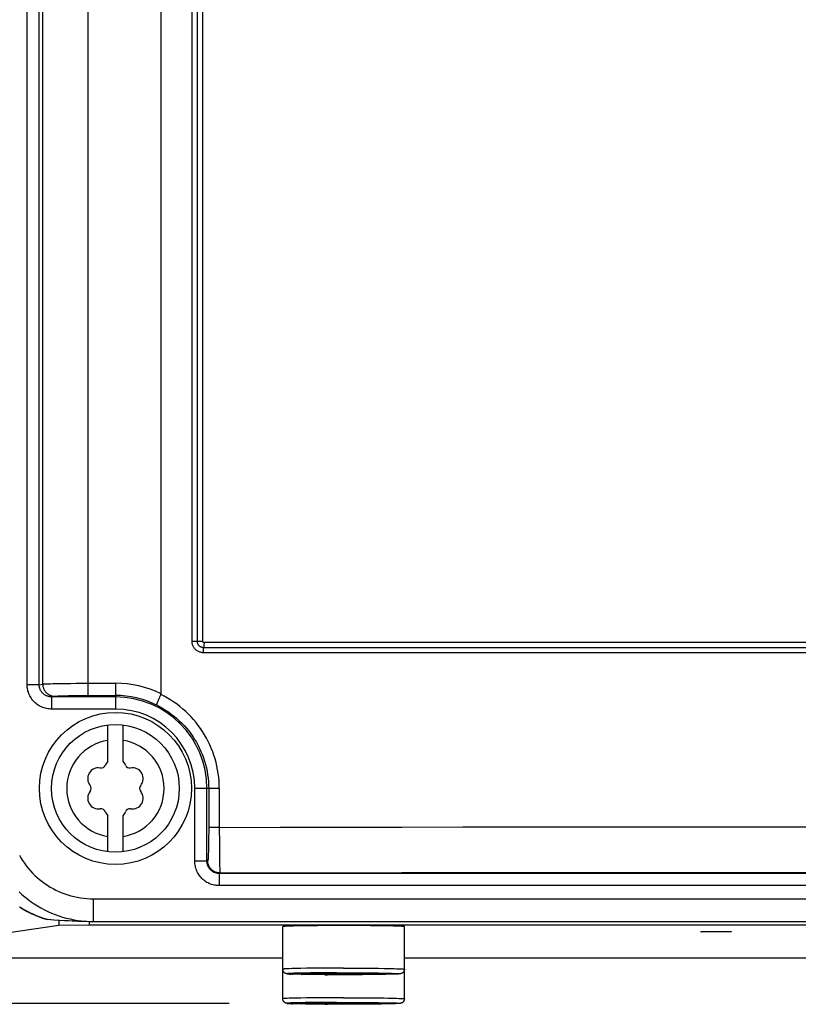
# Model space of a CAD drawing. Extents: x 0 to 594, y 0 to 420.
# Tile 8 of 105: x 73 to 83, y 147 to 160. Entities that reach past the tile are written whole.
import ezdxf

# ---------------------------------------------------------------- set-up
doc = ezdxf.new("R2010")
doc.units = 0
doc.header["$LTSCALE"] = 32.67
doc.layers.get('0').update_dxf_attribs({"linetype": 'CONTINUOUS'})
doc.layers.add('DATUM_AXIS', color=7, linetype='CONTINUOUS')
doc.styles.get("Standard").update_dxf_attribs({"font": 'txt', "width": 0.8})
doc.dimstyles.get("Standard").update_dxf_attribs({"dimtxt": 2.5, "dimasz": 2.5, "dimexe": 1.25, "dimexo": 0.625, "dimtad": 1, "dimcen": 2.5, "dimazin": 3, "dimtfac": 1, "dimtmove": 0, "dimatfit": 3})

# ---------------------------------------------------------------- blocks, each defined once
blk = doc.blocks.new('_FILLED')
at = {"color": 0, "linetype": 'BYBLOCK'}
blk.add_solid([(0, 0), (-1, 0.1429), (-1, -0.1429)], dxfattribs=at)
blk = doc.blocks.new('*D4')
at = {"color": 2, "linetype": 'CONTINUOUS'}
for p, q in [((68.477, 284.204), (57.721, 284.204)), ((58.721, 284.204), (58.721, 215.672)), ((58.721, 147.139), (58.721, 215.672)), ((75.926, 147.139), (57.721, 147.139))]:
    blk.add_line(p, q, dxfattribs=at)
at = {"color": 2, "linetype": 'CONTINUOUS', "xscale": 3.5, "yscale": 3.5, "zscale": 3.5}
for p, rotation in [((58.721, 284.204), 90.0000000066), ((58.721, 147.139), 270.0000000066)]:
    blk.add_blockref('_FILLED', p, dxfattribs=dict(at, rotation=rotation))
at = {"color": 5, "linetype": 'CONTINUOUS', "width": 0.8}
blk.add_text('685', height=3.5, rotation=90, dxfattribs=at).set_placement((57.846, 211.472))

msp = doc.modelspace()

# ---------------------------------------------------------------- linework, layer by layer
at = {"color": 9, "linetype": 'CONTINUOUS'}
for p, q in [((74.07, 151.19), (74.07, 282.22)), ((73.474, 151.34), (73.474, 281.621)), ((75.437, 151.902), (75.437, 243.359)), ((75.508, 151.902), (75.508, 243.346)), ((75.578, 151.902), (75.578, 243.333)), ((73.269, 151.33), (73.269, 173.637)), ((73.428, 151.33), (73.428, 173.658)), ((75.578, 151.902), (75.437, 151.902)), ((89.665, 151.885), (75.595, 151.885)), ((89.674, 151.753), (75.586, 151.753)), ((89.67, 151.819), (75.59, 151.819)), ((73.428, 151.33), (73.269, 151.33)), ((73.428, 151.33), (73.474, 151.34)), ((73.524, 151.344), (73.548, 151.344)), ((73.548, 151.344), (73.576, 151.345)), ((73.576, 151.345), (73.608, 151.346)), ((73.608, 151.346), (73.643, 151.347)), ((73.643, 151.347), (73.703, 151.348)), ((73.703, 151.348), (73.768, 151.349)), ((73.768, 151.349), (73.839, 151.349)), ((73.839, 151.349), (73.914, 151.35)), ((73.914, 151.35), (73.991, 151.35)), ((73.991, 151.35), (74.07, 151.35)), ((74.07, 151.35), (74.43, 151.35)), ((74.43, 151.35), (74.43, 151.011)), ((73.904, 151.189), (73.965, 151.19)), ((74.048, 151.19), (74.43, 151.19)), ((73.591, 151.171), (73.633, 151.18)), ((74.43, 151.171), (73.591, 151.171)), ((73.591, 151.171), (73.591, 151.011)), ((73.696, 151.185), (73.72, 151.186)), ((73.72, 151.186), (73.748, 151.187)), ((73.748, 151.187), (73.778, 151.187)), ((73.778, 151.187), (73.811, 151.188)), ((73.811, 151.188), (73.847, 151.189)), ((73.847, 151.189), (73.904, 151.189)), ((74.43, 151.011), (73.591, 151.011)), ((75.796, 149.967), (75.474, 149.967)), ((75.474, 149.008), (75.474, 149.967)), ((75.634, 149.008), (75.634, 149.967)), ((75.656, 149.967), (75.656, 149.455)), ((75.796, 149.967), (75.796, 149.455)), ((75.656, 149.392), (75.655, 149.33)), ((75.796, 149.455), (75.656, 149.455)), ((75.656, 149.455), (75.656, 149.392)), ((75.796, 149.455), (75.796, 149.376)), ((75.655, 149.27), (75.654, 149.232)), ((75.655, 149.33), (75.655, 149.27)), ((75.796, 149.376), (75.797, 149.323)), ((75.797, 149.323), (75.797, 149.174)), ((75.652, 149.133), (75.651, 149.105)), ((75.653, 149.163), (75.652, 149.133)), ((75.654, 149.197), (75.653, 149.163)), ((75.654, 149.232), (75.654, 149.197)), ((75.797, 149.174), (75.798, 149.065)), ((75.634, 149.008), (75.474, 149.008)), ((75.644, 149.015), (75.634, 149.008)), ((75.798, 149.065), (75.799, 148.99)), ((75.799, 148.99), (75.8, 148.944)), ((75.8, 148.944), (75.801, 148.918)), ((75.801, 148.918), (75.802, 148.896)), ((75.804, 148.855), (75.794, 148.848)), ((124.266, 148.848), (75.794, 148.848)), ((75.794, 148.848), (75.794, 148.688)), ((124.266, 148.688), (75.794, 148.688)), ((74.139, 148.515), (125.921, 148.515)), ((74.139, 148.515), (74.139, 148.215)), ((73.348, 148.311), (73.303, 148.331)), ((73.394, 148.291), (73.348, 148.311)), ((73.44, 148.273), (73.394, 148.291)), ((74.126, 148.213), (74.139, 148.215)), ((74.139, 148.215), (125.921, 148.215))]:
    msp.add_line(p, q, dxfattribs=at)
at = {"color": 7, "linetype": 'CONTINUOUS'}
for p, q in [((75.03, 151.213), (75.03, 281.621)), ((75.028, 151.204), (75.019, 151.186)), ((75.011, 151.169), (75.004, 151.152)), ((75.019, 151.186), (75.011, 151.169)), ((73.536, 148.241), (73.537, 148.241)), ((73.759, 148.226), (73.695, 148.23)), ((73.814, 148.223), (73.759, 148.226)), ((73.863, 148.221), (73.814, 148.223)), ((73.904, 148.219), (73.863, 148.221)), ((73.941, 148.217), (73.904, 148.219)), ((73.973, 148.216), (73.941, 148.217)), ((74, 148.215), (73.973, 148.216)), ((74.025, 148.214), (74, 148.215)), ((74.055, 148.214), (74.025, 148.214)), ((74.079, 148.213), (74.055, 148.214)), ((74.098, 148.213), (74.079, 148.213)), ((74.113, 148.213), (74.098, 148.213)), ((74.126, 148.213), (74.113, 148.213)), ((125.938, 148.213), (74.126, 148.213))]:
    msp.add_line(p, q, dxfattribs=at)
at = {"color": 9, "linetype": 'CONTINUOUS'}
for points in [[(75.586, 151.753), (75.577, 151.753), (75.567, 151.754), (75.558, 151.756), (75.549, 151.758), (75.54, 151.76), (75.531, 151.764), (75.523, 151.767), (75.514, 151.772), (75.506, 151.776), (75.499, 151.782), (75.491, 151.787), (75.484, 151.794), (75.478, 151.8), (75.471, 151.807), (75.466, 151.815), (75.46, 151.822), (75.456, 151.83), (75.452, 151.839), (75.448, 151.847), (75.445, 151.856), (75.442, 151.865), (75.44, 151.874), (75.439, 151.883), (75.438, 151.893), (75.437, 151.902)], [(75.59, 151.819), (75.585, 151.819), (75.579, 151.82), (75.573, 151.821), (75.567, 151.823), (75.561, 151.824), (75.556, 151.827), (75.551, 151.829), (75.546, 151.832), (75.541, 151.836), (75.536, 151.84), (75.532, 151.844), (75.528, 151.848), (75.524, 151.852), (75.521, 151.857), (75.518, 151.862), (75.515, 151.868), (75.513, 151.873), (75.511, 151.879), (75.509, 151.884), (75.508, 151.89), (75.508, 151.896), (75.508, 151.902)], [(75.595, 151.885), (75.593, 151.885), (75.591, 151.886), (75.589, 151.886), (75.588, 151.887), (75.586, 151.888), (75.585, 151.889), (75.583, 151.89), (75.582, 151.891), (75.581, 151.892), (75.58, 151.894), (75.579, 151.895), (75.578, 151.897), (75.578, 151.899), (75.578, 151.9), (75.578, 151.902)], [(75.595, 151.885), (75.595, 151.879), (75.595, 151.873), (75.595, 151.867), (75.594, 151.862), (75.594, 151.856), (75.594, 151.851), (75.593, 151.845), (75.593, 151.84), (75.593, 151.835), (75.592, 151.831), (75.592, 151.827), (75.591, 151.823), (75.59, 151.816)], [(75.586, 151.753), (75.586, 151.759), (75.586, 151.765), (75.586, 151.771), (75.586, 151.777), (75.587, 151.782), (75.587, 151.788), (75.587, 151.793), (75.588, 151.798), (75.588, 151.803), (75.589, 151.807), (75.589, 151.812), (75.59, 151.816)], [(73.591, 151.011), (73.574, 151.012), (73.557, 151.013), (73.54, 151.015), (73.524, 151.018), (73.507, 151.022), (73.491, 151.027), (73.475, 151.033), (73.459, 151.039), (73.444, 151.046), (73.429, 151.054), (73.415, 151.063), (73.401, 151.073), (73.388, 151.083), (73.375, 151.094), (73.363, 151.105), (73.351, 151.117), (73.341, 151.13), (73.33, 151.143), (73.321, 151.157), (73.312, 151.171), (73.304, 151.186), (73.297, 151.201), (73.291, 151.216), (73.285, 151.232), (73.28, 151.248), (73.276, 151.264), (73.273, 151.281), (73.271, 151.297), (73.27, 151.314), (73.269, 151.33)], [(73.591, 151.171), (73.581, 151.171), (73.571, 151.172), (73.561, 151.174), (73.551, 151.176), (73.541, 151.179), (73.532, 151.182), (73.523, 151.186), (73.514, 151.19), (73.505, 151.195), (73.497, 151.2), (73.489, 151.206), (73.482, 151.212), (73.475, 151.219), (73.468, 151.226), (73.462, 151.233), (73.456, 151.241), (73.451, 151.249), (73.446, 151.257), (73.442, 151.266), (73.438, 151.274), (73.435, 151.283), (73.433, 151.293), (73.431, 151.302), (73.429, 151.311), (73.428, 151.321), (73.428, 151.33)], [(73.474, 151.34), (73.478, 151.341), (73.483, 151.341), (73.489, 151.342), (73.496, 151.342), (73.504, 151.343), (73.514, 151.343), (73.524, 151.344)], [(73.474, 151.34), (73.475, 151.33), (73.475, 151.32), (73.477, 151.31), (73.479, 151.3), (73.482, 151.291), (73.485, 151.281), (73.489, 151.272), (73.494, 151.263), (73.499, 151.255), (73.505, 151.246), (73.511, 151.238), (73.517, 151.231), (73.524, 151.224), (73.532, 151.217), (73.54, 151.211), (73.548, 151.205), (73.557, 151.2), (73.565, 151.196), (73.575, 151.192), (73.584, 151.188), (73.594, 151.185), (73.603, 151.183), (73.613, 151.182), (73.623, 151.181), (73.633, 151.18)], [(73.965, 151.19), (74.027, 151.19), (74.048, 151.19)], [(75.796, 149.967), (75.795, 150.016), (75.793, 150.066), (75.788, 150.115), (75.782, 150.163), (75.774, 150.212), (75.765, 150.26), (75.753, 150.308), (75.74, 150.356), (75.726, 150.403), (75.709, 150.45), (75.691, 150.495), (75.671, 150.541), (75.65, 150.585), (75.627, 150.629), (75.602, 150.672), (75.576, 150.714), (75.549, 150.755), (75.52, 150.795), (75.49, 150.834), (75.458, 150.872), (75.425, 150.909), (75.39, 150.944), (75.354, 150.979), (75.317, 151.012), (75.279, 151.044), (75.24, 151.074), (75.199, 151.103), (75.158, 151.13), (75.116, 151.156), (75.072, 151.181), (75.028, 151.204)], [(73.633, 151.18), (73.636, 151.181), (73.64, 151.181), (73.645, 151.182), (73.651, 151.182), (73.658, 151.183), (73.667, 151.183), (73.675, 151.184), (73.685, 151.184), (73.696, 151.185)], [(74.97, 151.065), (75.011, 151.044), (75.051, 151.021), (75.09, 150.998), (75.128, 150.973), (75.165, 150.946), (75.201, 150.918), (75.236, 150.889), (75.27, 150.858), (75.302, 150.827), (75.334, 150.794), (75.364, 150.76), (75.393, 150.724), (75.42, 150.688), (75.446, 150.651), (75.471, 150.613), (75.494, 150.574), (75.516, 150.534), (75.537, 150.494), (75.555, 150.452), (75.573, 150.41), (75.588, 150.368), (75.602, 150.325), (75.615, 150.281), (75.626, 150.237), (75.635, 150.193), (75.642, 150.148), (75.648, 150.103), (75.653, 150.058), (75.655, 150.012), (75.656, 149.967)], [(75.796, 149.455), (76.595, 149.457), (77.395, 149.458), (78.196, 149.459), (78.998, 149.46), (79.801, 149.461), (80.604, 149.462), (81.408, 149.462), (82.212, 149.462), (83.016, 149.462), (83.82, 149.462), (84.624, 149.462), (85.428, 149.461), (86.23, 149.46), (87.032, 149.459), (87.834, 149.458), (88.634, 149.457), (89.433, 149.455), (90.23, 149.453)], [(73.167, 149.09), (73.187, 149.053), (73.21, 149.018), (73.233, 148.983), (73.258, 148.949), (73.284, 148.916), (73.312, 148.884), (73.341, 148.853), (73.37, 148.823), (73.401, 148.795), (73.433, 148.767), (73.467, 148.741), (73.501, 148.716), (73.536, 148.692), (73.572, 148.67), (73.609, 148.649), (73.646, 148.63), (73.685, 148.612), (73.724, 148.595), (73.764, 148.58), (73.804, 148.566), (73.845, 148.554), (73.886, 148.544), (73.928, 148.535), (73.969, 148.528), (74.012, 148.522), (74.054, 148.518), (74.097, 148.516), (74.139, 148.515)], [(75.794, 148.688), (75.777, 148.689), (75.761, 148.69), (75.744, 148.692), (75.728, 148.695), (75.711, 148.699), (75.695, 148.704), (75.679, 148.709), (75.664, 148.716), (75.649, 148.723), (75.634, 148.731), (75.62, 148.74), (75.606, 148.749), (75.593, 148.76), (75.58, 148.77), (75.568, 148.782), (75.556, 148.794), (75.545, 148.807), (75.535, 148.82), (75.526, 148.834), (75.517, 148.848), (75.509, 148.863), (75.502, 148.878), (75.495, 148.893), (75.49, 148.909), (75.485, 148.925), (75.481, 148.942), (75.478, 148.958), (75.476, 148.975), (75.475, 148.991), (75.474, 149.008)], [(75.794, 148.848), (75.784, 148.849), (75.774, 148.849), (75.764, 148.851), (75.754, 148.853), (75.745, 148.856), (75.735, 148.859), (75.726, 148.863), (75.717, 148.868), (75.708, 148.873), (75.7, 148.879), (75.692, 148.885), (75.685, 148.892), (75.677, 148.899), (75.671, 148.906), (75.665, 148.914), (75.659, 148.922), (75.654, 148.931), (75.649, 148.94), (75.645, 148.949), (75.642, 148.959), (75.639, 148.968), (75.637, 148.978), (75.635, 148.988), (75.634, 148.998), (75.634, 149.008)], [(75.651, 149.105), (75.65, 149.081), (75.65, 149.07), (75.649, 149.06), (75.649, 149.051), (75.648, 149.043), (75.648, 149.036), (75.647, 149.03), (75.647, 149.025), (75.646, 149.021), (75.646, 149.018), (75.645, 149.016), (75.644, 149.015)], [(75.804, 148.855), (75.794, 148.855), (75.784, 148.856), (75.774, 148.858), (75.765, 148.86), (75.755, 148.863), (75.746, 148.866), (75.736, 148.87), (75.727, 148.875), (75.719, 148.88), (75.71, 148.886), (75.702, 148.892), (75.695, 148.898), (75.688, 148.906), (75.681, 148.913), (75.675, 148.921), (75.669, 148.929), (75.664, 148.938), (75.66, 148.947), (75.656, 148.956), (75.652, 148.966), (75.649, 148.975), (75.647, 148.985), (75.646, 148.995), (75.645, 149.005), (75.644, 149.015)], [(75.802, 148.896), (75.802, 148.887), (75.802, 148.879), (75.803, 148.872), (75.803, 148.866), (75.803, 148.862), (75.804, 148.858), (75.804, 148.856), (75.804, 148.855)], [(75.804, 148.855), (76.6, 148.857), (77.398, 148.858), (78.196, 148.859), (78.995, 148.86), (79.795, 148.861), (80.596, 148.862), (81.397, 148.862), (82.198, 148.862), (83, 148.862), (83.801, 148.862), (84.602, 148.862), (85.403, 148.861), (86.203, 148.86), (87.002, 148.859), (87.801, 148.858), (88.598, 148.857), (89.394, 148.855), (90.189, 148.853)], [(73.164, 148.608), (73.201, 148.573), (73.24, 148.54), (73.28, 148.508), (73.321, 148.477), (73.363, 148.448), (73.406, 148.421), (73.451, 148.395), (73.496, 148.37), (73.542, 148.348), (73.589, 148.327), (73.636, 148.308), (73.685, 148.29), (73.734, 148.275), (73.783, 148.261), (73.833, 148.249), (73.883, 148.238), (73.934, 148.23), (73.985, 148.223), (74.036, 148.219), (74.088, 148.216), (74.139, 148.215)], [(73.299, 148.333), (73.257, 148.355), (73.213, 148.38), (73.171, 148.406)], [(73.537, 148.241), (73.489, 148.256), (73.447, 148.27)]]:
    msp.add_lwpolyline(points, dxfattribs=at)
at = {"color": 7, "linetype": 'CONTINUOUS'}
for points in [[(75.028, 151.204), (75.029, 151.205), (75.029, 151.207), (75.03, 151.209), (75.03, 151.211), (75.03, 151.213)], [(75.004, 151.152), (75, 151.144), (74.996, 151.136), (74.993, 151.129), (74.99, 151.121), (74.987, 151.114), (74.984, 151.108), (74.982, 151.102), (74.979, 151.096), (74.977, 151.091), (74.975, 151.086), (74.974, 151.081), (74.973, 151.077), (74.972, 151.074), (74.971, 151.071), (74.97, 151.069), (74.97, 151.067), (74.97, 151.065), (74.97, 151.065)], [(73.167, 148.408), (73.217, 148.378), (73.268, 148.349), (73.321, 148.323), (73.375, 148.299), (73.429, 148.277), (73.485, 148.257), (73.536, 148.241)], [(73.695, 148.23), (73.622, 148.235), (73.581, 148.238), (73.537, 148.241)]]:
    msp.add_lwpolyline(points, dxfattribs=at)
at = {"color": 9, "linetype": 'CONTINUOUS'}
for radius, start in [(1.383, 64.2915), (1.223, 63.7886), (1.204, 0), (1.044, 0)]:
    msp.add_arc((74.43, 149.967), radius, start, 90, dxfattribs=at)
at = {"layer": 'DATUM_AXIS', "color": 7, "linetype": 'CONTINUOUS'}
for p, q in [((74.33, 150.326), (74.33, 150.801)), ((74.53, 150.326), (74.53, 150.801)), ((74.33, 149.133), (74.33, 149.609)), ((74.53, 149.133), (74.53, 149.609)), ((73.687, 148.231), (73.687, 148.162)), ((74.084, 148.213), (74.084, 148.168)), ((73.687, 148.162), (70.777, 147.748)), ((74.084, 148.168), (73.687, 148.162)), ((125.976, 148.168), (74.084, 148.168)), ((76.63, 147.199), (76.63, 148.149)), ((76.731, 148.155), (76.697, 148.154)), ((76.772, 148.156), (76.731, 148.155)), ((76.819, 148.158), (76.772, 148.156)), ((76.871, 148.159), (76.819, 148.158)), ((76.98, 148.16), (76.871, 148.159)), ((77.087, 148.161), (76.98, 148.16)), ((77.201, 148.162), (77.087, 148.161)), ((77.314, 148.162), (77.201, 148.162)), ((77.43, 148.162), (77.314, 148.162)), ((77.546, 148.162), (77.43, 148.162)), ((77.681, 148.162), (77.546, 148.162)), ((77.785, 148.161), (77.681, 148.162)), ((77.9, 148.16), (77.785, 148.161)), ((77.989, 148.159), (77.9, 148.16)), ((78.041, 148.158), (77.989, 148.159)), ((78.088, 148.156), (78.041, 148.158)), ((78.129, 148.155), (78.088, 148.156)), ((78.23, 147.199), (78.23, 148.149)), ((82.13, 148.082), (82.13, 148.082)), ((82.135, 148.083), (82.137, 148.083)), ((82.137, 148.083), (82.138, 148.083)), ((82.139, 148.081), (82.137, 148.081)), ((82.138, 148.083), (82.14, 148.083)), ((82.141, 148.081), (82.139, 148.081)), ((82.14, 148.083), (82.141, 148.083)), ((82.141, 148.083), (82.144, 148.084)), ((82.143, 148.081), (82.141, 148.081)), ((82.147, 148.081), (82.143, 148.081)), ((82.144, 148.084), (82.148, 148.084)), ((82.15, 148.081), (82.147, 148.081)), ((82.148, 148.084), (82.153, 148.084)), ((82.153, 148.084), (82.16, 148.084)), ((82.16, 148.084), (82.169, 148.084)), ((82.169, 148.084), (82.184, 148.085)), ((82.184, 148.085), (82.204, 148.085)), ((82.204, 148.085), (82.235, 148.085)), ((82.235, 148.085), (82.277, 148.086)), ((82.277, 148.086), (82.322, 148.086)), ((82.322, 148.086), (82.367, 148.086)), ((82.367, 148.086), (82.41, 148.085)), ((82.41, 148.085), (82.444, 148.085)), ((82.444, 148.085), (82.468, 148.085)), ((82.468, 148.085), (82.486, 148.084)), ((82.486, 148.084), (82.497, 148.084)), ((82.497, 148.084), (82.505, 148.084)), ((82.505, 148.084), (82.51, 148.084)), ((82.512, 148.081), (82.507, 148.081)), ((82.51, 148.084), (82.513, 148.084)), ((82.516, 148.081), (82.512, 148.081)), ((82.513, 148.084), (82.517, 148.083)), ((82.519, 148.081), (82.516, 148.081)), ((82.517, 148.083), (82.52, 148.083)), ((82.52, 148.081), (82.519, 148.081)), ((82.52, 148.083), (82.521, 148.083)), ((82.522, 148.081), (82.52, 148.081)), ((82.521, 148.083), (82.523, 148.083)), ((82.524, 148.081), (82.522, 148.081)), ((82.525, 148.081), (82.524, 148.081)), ((82.53, 148.082), (82.53, 148.082)), ((82.155, 148.081), (82.15, 148.081)), ((82.163, 148.08), (82.155, 148.081)), ((82.174, 148.08), (82.163, 148.08)), ((82.192, 148.08), (82.174, 148.08)), ((82.216, 148.079), (82.192, 148.08)), ((82.25, 148.079), (82.216, 148.079)), ((82.293, 148.079), (82.25, 148.079)), ((82.339, 148.079), (82.293, 148.079)), ((82.383, 148.079), (82.339, 148.079)), ((82.425, 148.079), (82.383, 148.079)), ((82.456, 148.079), (82.425, 148.079)), ((82.476, 148.08), (82.456, 148.079)), ((82.491, 148.08), (82.476, 148.08)), ((82.5, 148.08), (82.491, 148.08)), ((82.507, 148.081), (82.5, 148.08)), ((71.174, 147.74), (76.63, 147.74)), ((78.23, 147.74), (90.23, 147.74)), ((76.832, 147.521), (76.791, 147.522)), ((76.878, 147.52), (76.832, 147.521)), ((77.008, 147.531), (76.87, 147.531)), ((76.87, 147.531), (76.87, 147.526)), ((76.87, 147.526), (77.008, 147.526)), ((76.93, 147.519), (76.878, 147.52)), ((76.986, 147.518), (76.93, 147.519)), ((77.047, 147.518), (76.986, 147.518)), ((77.008, 147.526), (77.019, 147.531)), ((77.03, 147.532), (77.049, 147.532)), ((77.112, 147.517), (77.047, 147.518)), ((77.049, 147.532), (77.072, 147.533)), ((77.085, 147.524), (77.06, 147.524)), ((77.072, 147.533), (77.112, 147.534)), ((77.127, 147.523), (77.085, 147.524)), ((77.112, 147.534), (77.158, 147.535)), ((77.179, 147.516), (77.112, 147.517)), ((77.175, 147.522), (77.127, 147.523)), ((77.158, 147.535), (77.21, 147.535)), ((77.229, 147.522), (77.175, 147.522)), ((77.249, 147.516), (77.179, 147.516)), ((77.21, 147.535), (77.267, 147.536)), ((77.286, 147.521), (77.229, 147.522)), ((77.321, 147.516), (77.249, 147.516)), ((77.267, 147.536), (77.326, 147.536)), ((77.347, 147.521), (77.286, 147.521)), ((77.393, 147.516), (77.321, 147.516)), ((77.326, 147.536), (77.388, 147.536)), ((77.409, 147.521), (77.347, 147.521)), ((77.388, 147.536), (77.451, 147.536)), ((77.466, 147.516), (77.393, 147.516)), ((77.472, 147.521), (77.409, 147.521)), ((77.451, 147.536), (77.513, 147.536)), ((77.539, 147.516), (77.466, 147.516)), ((77.534, 147.521), (77.472, 147.521)), ((77.513, 147.536), (77.574, 147.536)), ((77.593, 147.521), (77.534, 147.521)), ((77.61, 147.516), (77.539, 147.516)), ((77.574, 147.536), (77.631, 147.535)), ((77.65, 147.522), (77.593, 147.521)), ((77.68, 147.516), (77.61, 147.516)), ((77.631, 147.535), (77.685, 147.535)), ((77.702, 147.523), (77.65, 147.522)), ((77.748, 147.517), (77.68, 147.516)), ((77.685, 147.535), (77.733, 147.534)), ((77.748, 147.523), (77.702, 147.523)), ((77.733, 147.534), (77.775, 147.533)), ((77.788, 147.524), (77.748, 147.523)), ((77.812, 147.518), (77.748, 147.517)), ((77.775, 147.533), (77.8, 147.533)), ((77.811, 147.525), (77.788, 147.524)), ((77.83, 147.525), (77.811, 147.525)), ((77.873, 147.518), (77.812, 147.518)), ((77.841, 147.531), (77.852, 147.526)), ((77.99, 147.531), (77.852, 147.531)), ((77.852, 147.526), (77.99, 147.526)), ((77.929, 147.519), (77.873, 147.518)), ((77.981, 147.52), (77.929, 147.519)), ((78.027, 147.521), (77.981, 147.52)), ((77.99, 147.526), (77.99, 147.531)), ((78.068, 147.522), (78.027, 147.521)), ((78.103, 147.523), (78.068, 147.522)), ((76.832, 147.132), (76.791, 147.133)), ((76.878, 147.131), (76.832, 147.132)), ((77.008, 147.142), (76.87, 147.142)), ((76.87, 147.142), (76.87, 147.137)), ((76.87, 147.137), (77.008, 147.137)), ((76.93, 147.13), (76.878, 147.131)), ((76.986, 147.129), (76.93, 147.13)), ((77.047, 147.128), (76.986, 147.129)), ((77.008, 147.137), (77.019, 147.142)), ((77.03, 147.143), (77.049, 147.143)), ((77.112, 147.128), (77.047, 147.128)), ((77.049, 147.143), (77.072, 147.144)), ((77.085, 147.135), (77.06, 147.135)), ((77.072, 147.144), (77.112, 147.145)), ((77.127, 147.134), (77.085, 147.135)), ((77.112, 147.145), (77.158, 147.145)), ((77.179, 147.127), (77.112, 147.128)), ((77.175, 147.133), (77.127, 147.134)), ((77.158, 147.145), (77.21, 147.146)), ((77.229, 147.133), (77.175, 147.133)), ((77.249, 147.127), (77.179, 147.127)), ((77.21, 147.146), (77.267, 147.147)), ((77.286, 147.132), (77.229, 147.133)), ((77.321, 147.127), (77.249, 147.127)), ((77.267, 147.147), (77.326, 147.147)), ((77.347, 147.132), (77.286, 147.132)), ((77.393, 147.127), (77.321, 147.127)), ((77.326, 147.147), (77.388, 147.147)), ((77.409, 147.132), (77.347, 147.132)), ((77.388, 147.147), (77.451, 147.147)), ((77.466, 147.127), (77.393, 147.127)), ((77.472, 147.132), (77.409, 147.132)), ((77.451, 147.147), (77.513, 147.147)), ((77.539, 147.127), (77.466, 147.127)), ((77.534, 147.132), (77.472, 147.132)), ((77.513, 147.147), (77.574, 147.147)), ((77.593, 147.132), (77.534, 147.132)), ((77.61, 147.127), (77.539, 147.127)), ((77.574, 147.147), (77.631, 147.146)), ((77.65, 147.133), (77.593, 147.132)), ((77.68, 147.127), (77.61, 147.127)), ((77.631, 147.146), (77.685, 147.146)), ((77.702, 147.133), (77.65, 147.133)), ((77.748, 147.128), (77.68, 147.127)), ((77.685, 147.146), (77.733, 147.145)), ((77.748, 147.134), (77.702, 147.133)), ((77.733, 147.145), (77.775, 147.144)), ((77.788, 147.135), (77.748, 147.134)), ((77.812, 147.128), (77.748, 147.128)), ((77.775, 147.144), (77.8, 147.144)), ((77.811, 147.136), (77.788, 147.135)), ((77.83, 147.136), (77.811, 147.136)), ((77.873, 147.129), (77.812, 147.128)), ((77.841, 147.142), (77.852, 147.137)), ((77.99, 147.142), (77.852, 147.142)), ((77.852, 147.137), (77.99, 147.137)), ((77.929, 147.13), (77.873, 147.129)), ((77.981, 147.131), (77.929, 147.13)), ((78.027, 147.132), (77.981, 147.131)), ((77.99, 147.137), (77.99, 147.142)), ((78.068, 147.133), (78.027, 147.132)), ((78.103, 147.134), (78.068, 147.133))]:
    msp.add_line(p, q, dxfattribs=at)
at = {"layer": 'DATUM_AXIS', "color": 9, "linetype": 'CONTINUOUS'}
for p, q in [((76.716, 147.595), (76.689, 147.594)), ((76.748, 147.596), (76.716, 147.595)), ((76.805, 147.597), (76.748, 147.596)), ((76.87, 147.599), (76.805, 147.597)), ((76.944, 147.6), (76.87, 147.599)), ((77.054, 147.601), (76.944, 147.6)), ((77.174, 147.602), (77.054, 147.601)), ((77.3, 147.602), (77.174, 147.602)), ((77.43, 147.603), (77.3, 147.602)), ((77.43, 147.603), (77.528, 147.602)), ((77.528, 147.602), (77.624, 147.602)), ((77.624, 147.602), (77.717, 147.602)), ((77.717, 147.602), (77.806, 147.601)), ((77.806, 147.601), (77.89, 147.6)), ((77.89, 147.6), (77.966, 147.599)), ((77.966, 147.599), (78.013, 147.598)), ((78.013, 147.598), (78.056, 147.597)), ((78.056, 147.597), (78.094, 147.596)), ((78.094, 147.596), (78.128, 147.595)), ((76.774, 147.535), (76.748, 147.534)), ((76.756, 147.523), (76.761, 147.523)), ((76.805, 147.536), (76.774, 147.535)), ((76.86, 147.537), (76.805, 147.536)), ((76.924, 147.538), (76.86, 147.537)), ((76.878, 147.52), (76.88, 147.52)), ((76.995, 147.539), (76.924, 147.538)), ((77.101, 147.54), (76.995, 147.539)), ((77.217, 147.541), (77.101, 147.54)), ((77.187, 147.516), (77.217, 147.516)), ((77.338, 147.541), (77.217, 147.541)), ((77.338, 147.541), (77.461, 147.542)), ((77.461, 147.542), (77.553, 147.541)), ((77.553, 147.541), (77.644, 147.541)), ((77.644, 147.541), (77.731, 147.54)), ((77.731, 147.54), (77.813, 147.54)), ((77.813, 147.54), (77.889, 147.539)), ((77.889, 147.539), (77.959, 147.538)), ((77.959, 147.538), (78, 147.537)), ((78, 147.537), (78.038, 147.536)), ((78.038, 147.536), (78.071, 147.535)), ((78.071, 147.522), (78.068, 147.522)), ((78.103, 147.523), (78.086, 147.523)), ((76.716, 147.206), (76.689, 147.205)), ((76.748, 147.207), (76.716, 147.206)), ((76.805, 147.208), (76.748, 147.207)), ((76.87, 147.209), (76.805, 147.208)), ((76.944, 147.211), (76.87, 147.209)), ((77.054, 147.212), (76.944, 147.211)), ((77.174, 147.213), (77.054, 147.212)), ((77.3, 147.213), (77.174, 147.213)), ((77.43, 147.213), (77.3, 147.213)), ((77.43, 147.213), (77.528, 147.213)), ((77.528, 147.213), (77.624, 147.213)), ((77.624, 147.213), (77.717, 147.212)), ((77.717, 147.212), (77.806, 147.212)), ((77.806, 147.212), (77.89, 147.211)), ((77.89, 147.211), (77.966, 147.21)), ((77.966, 147.21), (78.013, 147.209)), ((78.013, 147.209), (78.056, 147.208)), ((78.056, 147.208), (78.094, 147.207)), ((78.094, 147.207), (78.128, 147.206)), ((76.742, 147.135), (76.748, 147.134)), ((76.774, 147.145), (76.748, 147.144)), ((76.756, 147.134), (76.761, 147.134)), ((76.805, 147.146), (76.774, 147.145)), ((76.86, 147.148), (76.805, 147.146)), ((76.924, 147.149), (76.86, 147.148)), ((76.878, 147.131), (76.88, 147.131)), ((76.995, 147.15), (76.924, 147.149)), ((77.101, 147.151), (76.995, 147.15)), ((77.217, 147.152), (77.101, 147.151)), ((77.187, 147.127), (77.217, 147.127)), ((77.338, 147.152), (77.217, 147.152)), ((77.338, 147.152), (77.461, 147.152)), ((77.461, 147.152), (77.553, 147.152)), ((77.553, 147.152), (77.644, 147.152)), ((77.644, 147.152), (77.731, 147.151)), ((77.731, 147.151), (77.813, 147.15)), ((77.813, 147.15), (77.889, 147.15)), ((77.889, 147.15), (77.959, 147.148)), ((77.959, 147.148), (78, 147.148)), ((78, 147.148), (78.038, 147.147)), ((78.038, 147.147), (78.071, 147.146)), ((78.071, 147.133), (78.068, 147.133)), ((78.103, 147.134), (78.086, 147.133))]:
    msp.add_line(p, q, dxfattribs=at)
at = {"layer": 'DATUM_AXIS', "color": 7, "linetype": 'CONTINUOUS'}
for points in [[(76.697, 148.154), (76.682, 148.153), (76.669, 148.153), (76.658, 148.152), (76.649, 148.152), (76.641, 148.151), (76.636, 148.15), (76.632, 148.15), (76.63, 148.149), (76.63, 148.149)], [(78.23, 148.149), (78.23, 148.149), (78.228, 148.15), (78.224, 148.15), (78.219, 148.151), (78.211, 148.152), (78.202, 148.152), (78.191, 148.153), (78.178, 148.153), (78.163, 148.154), (78.129, 148.155)], [(82.13, 148.082), (82.13, 148.082), (82.13, 148.082), (82.13, 148.082), (82.131, 148.082), (82.131, 148.083), (82.131, 148.083), (82.131, 148.083), (82.132, 148.083), (82.132, 148.083), (82.132, 148.083), (82.133, 148.083), (82.133, 148.083), (82.134, 148.083), (82.135, 148.083), (82.135, 148.083)], [(82.137, 148.081), (82.136, 148.081), (82.135, 148.081), (82.135, 148.081), (82.134, 148.082), (82.133, 148.082), (82.133, 148.082), (82.132, 148.082), (82.132, 148.082), (82.132, 148.082), (82.131, 148.082), (82.131, 148.082), (82.131, 148.082), (82.131, 148.082), (82.13, 148.082), (82.13, 148.082), (82.13, 148.082), (82.13, 148.082), (82.13, 148.082)], [(82.523, 148.083), (82.524, 148.083), (82.525, 148.083), (82.526, 148.083), (82.526, 148.083), (82.527, 148.083), (82.527, 148.083), (82.528, 148.083), (82.528, 148.083), (82.528, 148.083), (82.529, 148.083), (82.529, 148.083), (82.529, 148.083), (82.53, 148.082), (82.53, 148.082), (82.53, 148.082), (82.53, 148.082), (82.53, 148.082)], [(82.53, 148.082), (82.53, 148.082), (82.53, 148.082), (82.53, 148.082), (82.53, 148.082), (82.53, 148.082), (82.529, 148.082), (82.529, 148.082), (82.529, 148.082), (82.528, 148.082), (82.528, 148.082), (82.528, 148.082), (82.527, 148.082), (82.527, 148.082), (82.526, 148.082), (82.526, 148.081), (82.525, 148.081)], [(76.791, 147.522), (76.756, 147.523), (76.742, 147.524), (76.731, 147.524), (76.722, 147.525), (76.715, 147.525), (76.709, 147.526), (76.704, 147.526), (76.7, 147.526), (76.696, 147.527), (76.693, 147.527), (76.69, 147.527), (76.688, 147.528), (76.686, 147.528), (76.684, 147.528), (76.681, 147.529), (76.679, 147.529), (76.677, 147.53), (76.675, 147.53), (76.673, 147.531), (76.671, 147.532), (76.668, 147.532), (76.666, 147.533), (76.663, 147.535), (76.661, 147.536), (76.658, 147.538), (76.655, 147.54), (76.652, 147.542), (76.649, 147.545), (76.646, 147.548), (76.643, 147.551), (76.64, 147.555), (76.638, 147.558), (76.636, 147.563), (76.634, 147.568), (76.632, 147.573), (76.631, 147.578), (76.63, 147.583), (76.63, 147.589)], [(78.23, 147.589), (78.23, 147.583), (78.229, 147.577), (78.228, 147.572), (78.226, 147.566), (78.223, 147.561), (78.22, 147.555), (78.216, 147.549), (78.212, 147.545), (78.208, 147.542), (78.204, 147.539), (78.2, 147.536), (78.197, 147.535), (78.193, 147.533), (78.191, 147.532), (78.188, 147.531), (78.185, 147.53), (78.183, 147.53), (78.18, 147.529), (78.178, 147.528), (78.176, 147.528), (78.173, 147.528), (78.171, 147.527), (78.168, 147.527), (78.165, 147.527), (78.161, 147.526), (78.157, 147.526), (78.152, 147.526), (78.146, 147.525), (78.139, 147.525), (78.129, 147.524), (78.118, 147.524), (78.103, 147.523)], [(77.008, 147.531), (77.015, 147.531), (77.022, 147.531), (77.03, 147.532)], [(77.06, 147.524), (77.039, 147.525), (77.03, 147.525), (77.022, 147.526), (77.015, 147.526), (77.008, 147.526)], [(77.8, 147.533), (77.821, 147.532), (77.83, 147.532), (77.838, 147.531), (77.846, 147.531), (77.852, 147.531)], [(77.852, 147.526), (77.846, 147.526), (77.838, 147.526), (77.83, 147.525)], [(76.791, 147.133), (76.756, 147.134), (76.742, 147.135), (76.731, 147.135), (76.722, 147.136), (76.715, 147.136), (76.709, 147.136), (76.704, 147.137), (76.7, 147.137), (76.696, 147.137), (76.693, 147.138), (76.69, 147.138), (76.688, 147.138), (76.686, 147.139), (76.684, 147.139), (76.681, 147.139), (76.679, 147.14), (76.677, 147.14), (76.675, 147.141), (76.673, 147.142), (76.671, 147.142), (76.668, 147.143), (76.666, 147.144), (76.663, 147.146), (76.661, 147.147), (76.658, 147.149), (76.655, 147.151), (76.652, 147.153), (76.649, 147.156), (76.646, 147.158), (76.643, 147.162), (76.64, 147.166), (76.638, 147.169), (76.636, 147.174), (76.634, 147.179), (76.632, 147.183), (76.631, 147.189), (76.63, 147.194), (76.63, 147.199)], [(78.23, 147.199), (78.23, 147.194), (78.229, 147.188), (78.228, 147.183), (78.226, 147.177), (78.223, 147.171), (78.22, 147.166), (78.216, 147.16), (78.212, 147.156), (78.208, 147.153), (78.204, 147.15), (78.2, 147.147), (78.197, 147.145), (78.193, 147.144), (78.191, 147.143), (78.188, 147.142), (78.185, 147.141), (78.183, 147.14), (78.18, 147.14), (78.178, 147.139), (78.176, 147.139), (78.173, 147.139), (78.171, 147.138), (78.168, 147.138), (78.165, 147.138), (78.161, 147.137), (78.157, 147.137), (78.152, 147.136), (78.146, 147.136), (78.139, 147.136), (78.129, 147.135), (78.118, 147.135), (78.103, 147.134)], [(77.008, 147.142), (77.015, 147.142), (77.022, 147.142), (77.03, 147.143)], [(77.06, 147.135), (77.039, 147.136), (77.03, 147.136), (77.022, 147.137), (77.015, 147.137), (77.008, 147.137)], [(77.8, 147.144), (77.821, 147.143), (77.83, 147.143), (77.838, 147.142), (77.846, 147.142), (77.852, 147.142)], [(77.852, 147.137), (77.846, 147.137), (77.838, 147.137), (77.83, 147.136)]]:
    msp.add_lwpolyline(points, dxfattribs=at)
at = {"layer": 'DATUM_AXIS', "color": 9, "linetype": 'CONTINUOUS'}
for points in [[(76.689, 147.594), (76.678, 147.593), (76.667, 147.593), (76.658, 147.592), (76.65, 147.592), (76.643, 147.591), (76.638, 147.591), (76.634, 147.59), (76.632, 147.589), (76.63, 147.589), (76.63, 147.589)], [(78.128, 147.595), (78.158, 147.594), (78.171, 147.594), (78.182, 147.593), (78.193, 147.593), (78.202, 147.592), (78.21, 147.592), (78.217, 147.591), (78.222, 147.591), (78.226, 147.59), (78.229, 147.589), (78.23, 147.589), (78.23, 147.589)], [(76.748, 147.534), (76.736, 147.533), (76.726, 147.533), (76.717, 147.532), (76.71, 147.532), (76.703, 147.531), (76.698, 147.531), (76.694, 147.53), (76.692, 147.529), (76.69, 147.529), (76.69, 147.528), (76.692, 147.528), (76.694, 147.527), (76.698, 147.527), (76.703, 147.526), (76.71, 147.526), (76.717, 147.525), (76.726, 147.525), (76.736, 147.524)], [(78.071, 147.535), (78.1, 147.534), (78.112, 147.534), (78.124, 147.533), (78.134, 147.533), (78.143, 147.532), (78.15, 147.532), (78.157, 147.531), (78.162, 147.531), (78.166, 147.53), (78.169, 147.529), (78.17, 147.529), (78.17, 147.528), (78.169, 147.528), (78.166, 147.527), (78.162, 147.527), (78.157, 147.526), (78.15, 147.526), (78.143, 147.525), (78.134, 147.525), (78.124, 147.524)], [(76.689, 147.205), (76.678, 147.204), (76.667, 147.204), (76.658, 147.203), (76.65, 147.203), (76.643, 147.202), (76.638, 147.201), (76.634, 147.201), (76.632, 147.2), (76.63, 147.2), (76.63, 147.199)], [(78.128, 147.206), (78.158, 147.205), (78.171, 147.205), (78.182, 147.204), (78.193, 147.204), (78.202, 147.203), (78.21, 147.203), (78.217, 147.202), (78.222, 147.201), (78.226, 147.201), (78.229, 147.2), (78.23, 147.2), (78.23, 147.199)], [(76.748, 147.144), (76.736, 147.144), (76.726, 147.143), (76.717, 147.143), (76.71, 147.142), (76.703, 147.142), (76.698, 147.141), (76.694, 147.141), (76.692, 147.14), (76.69, 147.14), (76.69, 147.139), (76.692, 147.139), (76.694, 147.138), (76.698, 147.138), (76.703, 147.137), (76.71, 147.136), (76.717, 147.136), (76.726, 147.135), (76.736, 147.135)], [(78.071, 147.146), (78.1, 147.145), (78.112, 147.144), (78.124, 147.144), (78.134, 147.143), (78.143, 147.143), (78.15, 147.142), (78.157, 147.142), (78.162, 147.141), (78.166, 147.141), (78.169, 147.14), (78.17, 147.14), (78.17, 147.139), (78.169, 147.139), (78.166, 147.138), (78.162, 147.138), (78.157, 147.137), (78.15, 147.136), (78.143, 147.136), (78.134, 147.135), (78.124, 147.135)]]:
    msp.add_lwpolyline(points, dxfattribs=at)
at = {"layer": 'DATUM_AXIS', "color": 7, "linetype": 'CONTINUOUS'}
for radius in [1, 0.84]:
    msp.add_circle((74.43, 149.967), radius, dxfattribs=at)
at = {"layer": 'DATUM_AXIS', "color": 9, "linetype": 'CONTINUOUS'}
for start, end in [(98.9893, 261.0107), (278.9893, 81.0107)]:
    msp.add_arc((74.43, 149.967), 0.64, start, end, dxfattribs=at)
at = {"layer": 'DATUM_AXIS', "color": 7, "linetype": 'CONTINUOUS'}
for centre, radius, start, end in [((74.43, 150.226), 0.141, 135.1823, 160.1229), ((74.43, 150.226), 0.141, 19.8771, 44.8177), ((74.206, 150.097), 0.141, 79.8771, 220.1229), ((74.241, 150.295), 0.06, 259.8771, 340.1229), ((74.619, 150.295), 0.06, 199.8771, 280.1229), ((74.654, 150.097), 0.141, 319.8771, 100.1229), ((74.206, 149.838), 0.141, 139.8771, 280.1229), ((74.052, 149.967), 0.06, 319.8771, 40.1229), ((74.654, 149.838), 0.141, 259.8771, 40.1229), ((74.808, 149.967), 0.06, 139.8771, 220.1229), ((74.241, 149.64), 0.06, 19.8771, 100.1229), ((74.43, 149.708), 0.141, 199.8771, 224.8177), ((74.43, 149.708), 0.141, 315.1823, 340.1229), ((74.619, 149.64), 0.06, 79.8771, 160.1229)]:
    msp.add_arc(centre, radius, start, end, dxfattribs=at)

# ---------------------------------------------------------------- dimensions: what is measured, and where the dimension line sits
at = {"color": 2, "linetype": 'CONTINUOUS'}
dim = msp.add_linear_dim(base=(58.7207, 147.1394), p1=(68.477, 284.2041), p2=(75.926, 147.1394), angle=270, dimstyle='Standard', dxfattribs=at)
dim.commit()
dim.dimension.update_dxf_attribs({"geometry": '*D4', "text_midpoint": (56.0957, 215.6718), "dimtype": 128})

doc.saveas('drawing.dxf')
